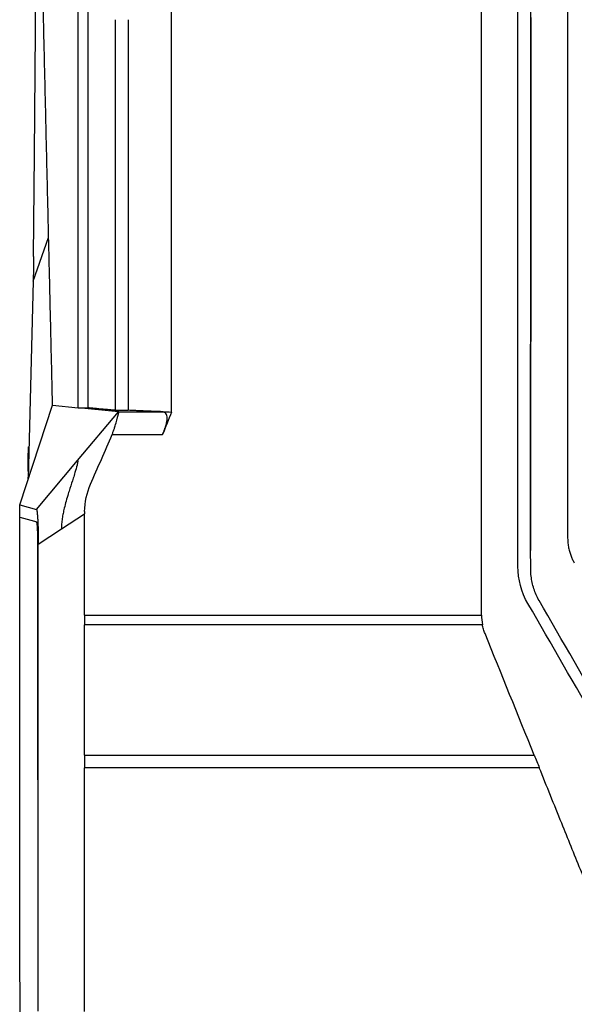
# Model space of a CAD drawing. Header units: millimetres. Extents: x 156922 to 157823, y 112322 to 113312.
# Tile 69 of 123: x 157393 to 157438, y 112797 to 112876. Entities that reach past the tile are written whole.
import ezdxf

# ---------------------------------------------------------------- set-up
doc = ezdxf.new("R2010")
doc.units = ezdxf.units.MM

msp = doc.modelspace()

# ---------------------------------------------------------------- linework, layer by layer
at = {"color": 7, "linetype": 'Continuous', "lineweight": 25}
for p, q in [((157394.426, 112854.992), (157395.669, 112858.507)), ((157394.426, 112854.992), (157394.028, 112839.086)), ((157393.339, 112837.003), (157395.985, 112845.006)), ((157395.985, 112845.006), (157398.054, 112844.802)), ((157397.987, 112840.558), (157401.291, 112844.484)), ((157398.054, 112844.802), (157398.854, 112844.802)), ((157401.291, 112844.484), (157398.054, 112844.802)), ((157401.054, 112844.601), (157402.054, 112844.601)), ((157401.291, 112844.484), (157404.832, 112844.484)), ((157400.771, 112842.647), (157404.832, 112842.647)), ((157394.008, 112841.169), (157394.007, 112841.122)), ((157394.007, 112841.122), (157394.007, 112841.073)), ((157394.007, 112841.073), (157394.007, 112841.021)), ((157394.009, 112841.294), (157394.008, 112841.255)), ((157394.008, 112841.255), (157394.008, 112841.213)), ((157394.008, 112841.213), (157394.008, 112841.169)), ((157394.01, 112841.332), (157394.009, 112841.294)), ((157394.011, 112841.403), (157394.01, 112841.366)), ((157394.01, 112841.366), (157394.01, 112841.332)), ((157394.012, 112841.471), (157394.011, 112841.438)), ((157394.011, 112841.438), (157394.011, 112841.403)), ((157394.013, 112841.501), (157394.012, 112841.471)), ((157394.014, 112841.528), (157394.013, 112841.501)), ((157394.015, 112841.553), (157394.014, 112841.528)), ((157394.016, 112841.576), (157394.015, 112841.553)), ((157394.017, 112841.596), (157394.016, 112841.576)), ((157394.018, 112841.614), (157394.017, 112841.596)), ((157394.019, 112841.63), (157394.018, 112841.614)), ((157394.021, 112841.643), (157394.019, 112841.63)), ((157394.022, 112841.654), (157394.021, 112841.643)), ((157394.023, 112841.662), (157394.022, 112841.654)), ((157394.025, 112841.668), (157394.023, 112841.662)), ((157394.026, 112841.672), (157394.025, 112841.668)), ((157394.028, 112841.673), (157394.026, 112841.672)), ((157394.006, 112840.662), (157394.005, 112840.594)), ((157394.005, 112840.594), (157394.005, 112840.523)), ((157394.005, 112840.523), (157394.005, 112839.676)), ((157394.007, 112841.021), (157394.006, 112840.968)), ((157394.006, 112840.968), (157394.006, 112840.911)), ((157394.006, 112840.911), (157394.006, 112840.853)), ((157394.006, 112840.853), (157394.006, 112840.792)), ((157394.006, 112840.792), (157394.006, 112840.728)), ((157394.006, 112840.728), (157394.006, 112840.662)), ((157394.682, 112836.631), (157397.987, 112840.558)), ((157394.005, 112839.211), (157394.005, 112839.018)), ((157393.339, 112836.002), (157393.339, 112837.003)), ((157393.339, 112837.003), (157394.682, 112836.631)), ((157396.694, 112835.052), (157398.554, 112836.274)), ((157394.833, 112833.83), (157396.694, 112835.052)), ((157434.439, 112833.313), (157434.439, 112833.313)), ((157398.554, 112828.128), (157398.554, 112827.351)), ((157398.554, 112828.128), (157430.49, 112828.128)), ((157430.566, 112827.351), (157398.554, 112827.351)), ((157398.554, 112816.86), (157398.554, 112815.834)), ((157398.554, 112816.86), (157434.729, 112816.86)), ((157435.144, 112815.834), (157398.554, 112815.834))]:
    msp.add_line(p, q, dxfattribs=at)
at = {"color": 7, "linetype": 'Continuous', "lineweight": 25, "flags": 128}
for points in [[(157394.455, 112856.966), (157394.522, 112865.22), (157394.657, 112881.727), (157394.896, 112911.002)], [(157393.339, 112836.002), (157394.241, 112835.753), (157394.519, 112835.676), (157394.681, 112835.631)]]:
    msp.add_lwpolyline(points, dxfattribs=at)
at = {"color": 7, "linetype": 'Continuous', "lineweight": 25}
for points, knots in [([(157398.054, 112844.802), (157398.054, 112845.619), (157398.054, 112847.236), (157398.054, 112849.633), (157398.054, 112851.976), (157398.054, 112854.265), (157398.054, 112856.5), (157398.054, 112858.681), (157398.054, 112860.808), (157398.054, 112862.882), (157398.054, 112864.901), (157398.054, 112866.866), (157398.054, 112868.778), (157398.054, 112870.636), (157398.054, 112872.44), (157398.054, 112874.191), (157398.054, 112875.888), (157398.054, 112877.531), (157398.054, 112879.12), (157398.054, 112880.656), (157398.054, 112882.138), (157398.054, 112883.567), (157398.054, 112884.943), (157398.054, 112886.265), (157398.054, 112887.533), (157398.054, 112888.749), (157398.054, 112889.911), (157398.054, 112891.019), (157398.054, 112892.075), (157398.054, 112893.077), (157398.054, 112894.026), (157398.054, 112894.922), (157398.054, 112895.765), (157398.054, 112896.554), (157398.054, 112897.291), (157398.054, 112897.975), (157398.054, 112898.413), (157398.054, 112898.623)], [0, 0, 0, 0, 0.045365, 0.089743, 0.133132, 0.175533, 0.216947, 0.257372, 0.29681, 0.335259, 0.372721, 0.409195, 0.444682, 0.47918, 0.512691, 0.545214, 0.576749, 0.607297, 0.636856, 0.665428, 0.693012, 0.719608, 0.745216, 0.769837, 0.793469, 0.816114, 0.83777, 0.858439, 0.87812, 0.896813, 0.914518, 0.931235, 0.946964, 0.961705, 0.975458, 0.988223, 1, 1, 1, 1]), ([(157395.986, 112845.006), (157395.967, 112845.833), (157395.928, 112847.491), (157395.869, 112849.985), (157395.81, 112852.491), (157395.751, 112855.009), (157395.692, 112857.539), (157395.632, 112860.082), (157395.572, 112862.637), (157395.512, 112865.204), (157395.452, 112867.783), (157395.391, 112870.374), (157395.33, 112872.978), (157395.269, 112875.594), (157395.208, 112878.222), (157395.146, 112880.862), (157395.084, 112883.515), (157395.021, 112886.18), (157394.958, 112888.857), (157394.895, 112891.546), (157394.854, 112893.343), (157394.833, 112894.243)], [0, 0, 0, 0, 0.050315, 0.100882, 0.151704, 0.20278, 0.254111, 0.305699, 0.357543, 0.409646, 0.462006, 0.514627, 0.567507, 0.620648, 0.67405, 0.727715, 0.781643, 0.835835, 0.890291, 0.945013, 1, 1, 1, 1]), ([(157398.854, 112844.802), (157398.854, 112850.802), (157398.854, 112862.802), (157398.854, 112877.626), (157398.854, 112886.424), (157398.854, 112889.264)], [0, 0, 0, 0, 0.403758, 0.807526, 1, 1, 1, 1]), ([(157437.423, 112877.244), (157437.423, 112876.466), (157437.423, 112874.91), (157437.423, 112872.572), (157437.423, 112870.228), (157437.423, 112867.877), (157437.423, 112865.52), (157437.423, 112863.157), (157437.423, 112860.788), (157437.423, 112858.413), (157437.423, 112856.032), (157437.423, 112853.644), (157437.423, 112851.25), (157437.423, 112848.85), (157437.423, 112846.444), (157437.423, 112844.032), (157437.423, 112841.613), (157437.423, 112839.188), (157437.423, 112836.757), (157437.423, 112835.135), (157437.423, 112834.322)], [0, 0, 0, 0, 0.054541, 0.109196, 0.163966, 0.218852, 0.273855, 0.328977, 0.384217, 0.439578, 0.49506, 0.550664, 0.606391, 0.662241, 0.718217, 0.774318, 0.830546, 0.886902, 0.943386, 1, 1, 1, 1]), ([(157401.054, 112844.601), (157400.965, 112844.608), (157400.786, 112844.621), (157400.531, 112844.641), (157400.286, 112844.662), (157400.051, 112844.682), (157399.826, 112844.702), (157399.611, 112844.722), (157399.406, 112844.742), (157399.211, 112844.762), (157399.026, 112844.782), (157398.911, 112844.796), (157398.854, 112844.802)], [0, 0, 0, 0, 0.100031, 0.200041, 0.300036, 0.40002, 0.5, 0.59998, 0.699964, 0.799959, 0.899969, 1, 1, 1, 1]), ([(157400.77, 112842.648), (157400.787, 112842.689), (157400.821, 112842.771), (157400.868, 112842.894), (157400.913, 112843.017), (157400.955, 112843.138), (157401.002, 112843.285), (157401.087, 112843.566), (157401.157, 112843.833), (157401.22, 112844.068), (157401.254, 112844.196), (157401.283, 112844.304), (157401.303, 112844.38), (157401.315, 112844.436), (157401.315, 112844.474), (157401.299, 112844.481), (157401.291, 112844.484)], [0, 0, 0, 0, 0.0443772, 0.0887692, 0.1331881, 0.1776346, 0.2221008, 0.2959955, 0.4991926, 0.5560466, 0.6541059, 0.722558, 0.7909921, 0.861014, 0.9306341, 1, 1, 1, 1]), ([(157404.832, 112844.484), (157404.717, 112844.489), (157404.486, 112844.497), (157404.151, 112844.51), (157403.825, 112844.523), (157403.507, 112844.536), (157403.199, 112844.549), (157402.899, 112844.562), (157402.608, 112844.575), (157402.325, 112844.588), (157402.144, 112844.597), (157402.054, 112844.601)], [0, 0, 0, 0, 0.111173, 0.222307, 0.333411, 0.444497, 0.555573, 0.666651, 0.777742, 0.888854, 1, 1, 1, 1]), ([(157404.832, 112842.647), (157404.85, 112842.691), (157404.883, 112842.775), (157404.93, 112842.896), (157404.972, 112843.006), (157405.009, 112843.104), (157405.042, 112843.192), (157405.069, 112843.268), (157405.122, 112843.431), (157405.184, 112843.669), (157405.214, 112843.953), (157405.181, 112844.186), (157405.111, 112844.328), (157405.025, 112844.414), (157404.939, 112844.469), (157404.87, 112844.479), (157404.832, 112844.484)], [0, 0, 0, 0, 0.046612, 0.089581, 0.128909, 0.1646, 0.19666, 0.225096, 0.249918, 0.37953, 0.500025, 0.61996, 0.750224, 0.812101, 0.895346, 1, 1, 1, 1]), ([(157397.987, 112840.558), (157397.989, 112840.557), (157397.999, 112840.554), (157398.007, 112840.535), (157398.009, 112840.496), (157398.005, 112840.436), (157397.989, 112840.337), (157397.931, 112840.08), (157397.816, 112839.675), (157397.615, 112839.035), (157397.425, 112838.452), (157397.172, 112837.649), (157396.979, 112836.977), (157396.83, 112836.311), (157396.757, 112835.895), (157396.705, 112835.475), (157396.698, 112835.193), (157396.694, 112835.052)], [0, 0, 0, 0, 0.011469, 0.041933, 0.06274, 0.082845, 0.123702, 0.164565, 0.287628, 0.366895, 0.501449, 0.571908, 0.750532, 0.812952, 0.875394, 0.937734, 1, 1, 1, 1]), ([(157394.682, 112836.631), (157394.685, 112836.629), (157394.691, 112836.626), (157394.699, 112836.61), (157394.707, 112836.585), (157394.716, 112836.552), (157394.724, 112836.51), (157394.733, 112836.457), (157394.744, 112836.371), (157394.761, 112836.204), (157394.781, 112835.911), (157394.8, 112835.543), (157394.812, 112835.215), (157394.819, 112834.953), (157394.825, 112834.695), (157394.829, 112834.413), (157394.832, 112834.125), (157394.833, 112833.928), (157394.833, 112833.83)], [0, 0, 0, 0, 0.036552, 0.073106, 0.109669, 0.146244, 0.18283, 0.219424, 0.263353, 0.341109, 0.469036, 0.601344, 0.679295, 0.735762, 0.801882, 0.867973, 0.934009, 1, 1, 1, 1]), ([(157398.556, 112836.449), (157398.556, 112836.42), (157398.554, 112836.362), (157398.554, 112836.303), (157398.554, 112836.274)], [0, 0, 0, 0, 0.4957898, 1, 1, 1, 1]), ([(157393.415, 112767.139), (157393.413, 112767.835), (157393.41, 112769.23), (157393.406, 112771.326), (157393.403, 112773.431), (157393.399, 112775.544), (157393.395, 112777.664), (157393.391, 112779.792), (157393.388, 112781.928), (157393.384, 112784.071), (157393.381, 112786.223), (157393.378, 112788.382), (157393.374, 112790.549), (157393.371, 112792.724), (157393.368, 112794.906), (157393.365, 112797.097), (157393.363, 112799.295), (157393.359, 112802.162), (157393.355, 112805.707), (157393.351, 112809.939), (157393.348, 112814.203), (157393.345, 112818.5), (157393.342, 112822.829), (157393.34, 112827.191), (157393.339, 112831.586), (157393.339, 112834.527), (157393.339, 112836.002)], [0, 0, 0, 0, 0.030506, 0.061107, 0.091805, 0.122599, 0.153491, 0.184481, 0.21557, 0.246758, 0.278047, 0.309437, 0.340929, 0.372523, 0.404219, 0.43602, 0.467925, 0.499934, 0.560836, 0.622189, 0.683997, 0.746264, 0.808994, 0.872191, 0.935858, 1, 1, 1, 1]), ([(157394.681, 112835.631), (157394.684, 112835.629), (157394.689, 112835.626), (157394.697, 112835.607), (157394.704, 112835.578), (157394.711, 112835.538), (157394.722, 112835.464), (157394.735, 112835.331), (157394.749, 112835.106), (157394.761, 112834.83), (157394.77, 112834.543), (157394.774, 112834.269), (157394.777, 112834.02), (157394.778, 112833.849), (157394.778, 112833.764)], [0, 0, 0, 0, 0.050286, 0.100065, 0.149609, 0.199188, 0.249077, 0.370946, 0.492834, 0.616712, 0.741327, 0.828036, 0.913783, 1, 1, 1, 1]), ([(157437.423, 112834.322), (157437.424, 112834.253), (157437.426, 112834.116), (157437.442, 112833.914), (157437.467, 112833.72), (157437.5, 112833.533), (157437.54, 112833.354), (157437.587, 112833.182), (157437.64, 112833.019), (157437.697, 112832.864), (157437.758, 112832.717), (157437.822, 112832.578), (157437.889, 112832.447), (157437.936, 112832.363), (157437.959, 112832.322)], [0, 0, 0, 0, 0.099462, 0.195992, 0.289589, 0.380254, 0.467986, 0.552786, 0.634653, 0.713587, 0.789589, 0.862658, 0.932795, 1, 1, 1, 1]), ([(157394.778, 112833.764), (157394.778, 112833.071), (157394.779, 112831.685), (157394.78, 112829.605), (157394.781, 112828.218), (157394.781, 112827.525)], [0, 0, 0, 0, 0.333335, 0.666667, 1, 1, 1, 1]), ([(157394.832, 112827.58), (157394.832, 112828.274), (157394.831, 112829.664), (157394.831, 112831.747), (157394.83, 112833.136), (157394.83, 112833.83)], [0, 0, 0, 0, 0.333344, 0.666676, 1, 1, 1, 1]), ([(157435.123, 112829.304), (157435.04, 112829.456), (157434.958, 112829.608), (157434.817, 112829.922), (157434.757, 112830.083), (157434.596, 112830.577), (157434.524, 112830.911), (157434.468, 112831.42), (157434.46, 112831.592), (157434.456, 112831.936), (157434.454, 112832.108), (157434.447, 112832.624), (157434.443, 112832.969), (157434.439, 112833.313)], [0, 0, 0, 0, 0.125, 0.125, 0.25, 0.25, 0.5, 0.5, 0.625, 0.625, 0.75, 0.75, 1, 1, 1, 1]), ([(157394.833, 112796.262), (157394.833, 112797.002), (157394.834, 112798.485), (157394.834, 112800.712), (157394.834, 112802.944), (157394.834, 112805.182), (157394.834, 112807.425), (157394.834, 112809.674), (157394.834, 112812.489), (157394.834, 112815.862), (157394.834, 112819.785), (157394.833, 112823.689), (157394.832, 112826.285), (157394.832, 112827.58)], [0, 0, 0, 0, 0.070896, 0.141967, 0.213215, 0.284641, 0.356245, 0.42803, 0.499996, 0.625848, 0.751129, 0.875844, 1, 1, 1, 1]), ([(157394.781, 112827.525), (157394.781, 112826.732), (157394.782, 112825.145), (157394.783, 112822.765), (157394.784, 112820.384), (157394.784, 112818.002), (157394.785, 112816.414), (157394.785, 112815.62)], [0, 0, 0, 0, 0.2, 0.399997, 0.599993, 0.799993, 1, 1, 1, 1]), ([(157430.781, 112826.63), (157430.758, 112826.689), (157430.713, 112826.806), (157430.655, 112826.985), (157430.605, 112827.167), (157430.579, 112827.29), (157430.566, 112827.351)], [0, 0, 0, 0, 0.249818, 0.499391, 0.749269, 1, 1, 1, 1]), ([(157440.588, 112802.356), (157440.281, 112803.116), (157439.57, 112804.878), (157438.356, 112807.885), (157436.848, 112811.617), (157435.744, 112814.348), (157435.144, 112815.834)], [0, 0, 0, 0, 0.169114, 0.392152, 0.669114, 1, 1, 1, 1]), ([(157394.785, 112815.62), (157394.785, 112814.814), (157394.785, 112813.202), (157394.786, 112810.783), (157394.786, 112808.363), (157394.786, 112805.944), (157394.786, 112803.524), (157394.787, 112801.104), (157394.787, 112798.684), (157394.787, 112797.07), (157394.787, 112796.263)], [0, 0, 0, 0, 0.124998, 0.249992, 0.374985, 0.499977, 0.624973, 0.749973, 0.874982, 1, 1, 1, 1])]:
    msp.add_open_spline(points, degree=3, knots=knots, dxfattribs=at)
for points in [[(157434.439, 112833.313), (157434.451, 112854.211), (157434.459, 112874.99), (157434.462, 112895.628)], [(157433.425, 112832.044), (157433.426, 112847.241), (157433.426, 112862.408), (157433.426, 112877.49)], [(157405.554, 112844.459), (157405.554, 112855.497), (157405.554, 112866.507), (157405.554, 112877.469)], [(157430.49, 112844.459), (157430.49, 112855.497), (157430.49, 112866.507), (157430.49, 112877.469)], [(157401.054, 112844.601), (157401.054, 112855.109), (157401.054, 112865.591), (157401.054, 112876.027)], [(157402.054, 112876.027), (157402.054, 112865.591), (157402.054, 112855.109), (157402.054, 112844.601)], [(157434.458, 112876.192), (157434.454, 112861.955), (157434.447, 112847.648), (157434.439, 112833.313)], [(157394.455, 112856.966), (157394.449, 112856.177), (157394.438, 112855.489), (157394.426, 112854.992)], [(157404.832, 112844.484), (157405.067, 112844.476), (157405.307, 112844.467), (157405.554, 112844.459)], [(157405.554, 112844.459), (157405.313, 112843.855), (157405.073, 112843.251), (157404.832, 112842.647)], [(157430.49, 112836.449), (157430.49, 112839.12), (157430.49, 112841.79), (157430.49, 112844.459)], [(157399.045, 112838.652), (157399.619, 112839.985), (157400.199, 112841.315), (157400.77, 112842.648)], [(157398.556, 112836.449), (157398.578, 112837.206), (157398.746, 112837.957), (157399.045, 112838.652)], [(157430.49, 112828.128), (157430.49, 112830.903), (157430.49, 112833.677), (157430.49, 112836.449)], [(157398.554, 112828.128), (157398.554, 112830.845), (157398.554, 112833.56), (157398.554, 112836.274)], [(157434.229, 112829.044), (157433.705, 112829.951), (157433.425, 112830.997), (157433.425, 112832.044)], [(157446.42, 112809.737), (157442.653, 112816.262), (157438.887, 112822.785), (157435.123, 112829.304)], [(157445.588, 112809.373), (157441.801, 112815.933), (157438.015, 112822.491), (157434.229, 112829.044)], [(157430.49, 112828.128), (157430.49, 112827.868), (157430.516, 112827.607), (157430.566, 112827.351)], [(157398.554, 112816.86), (157398.554, 112820.358), (157398.554, 112823.855), (157398.554, 112827.351)], [(157434.729, 112816.86), (157433.413, 112820.118), (157432.097, 112823.375), (157430.781, 112826.63)], [(157434.729, 112816.86), (157434.868, 112816.518), (157435.006, 112816.176), (157435.144, 112815.834)], [(157398.554, 112796.243), (157398.554, 112802.774), (157398.554, 112809.306), (157398.554, 112815.834)]]:
    msp.add_open_spline(points, degree=3, dxfattribs=at)

doc.saveas('drawing.dxf')
